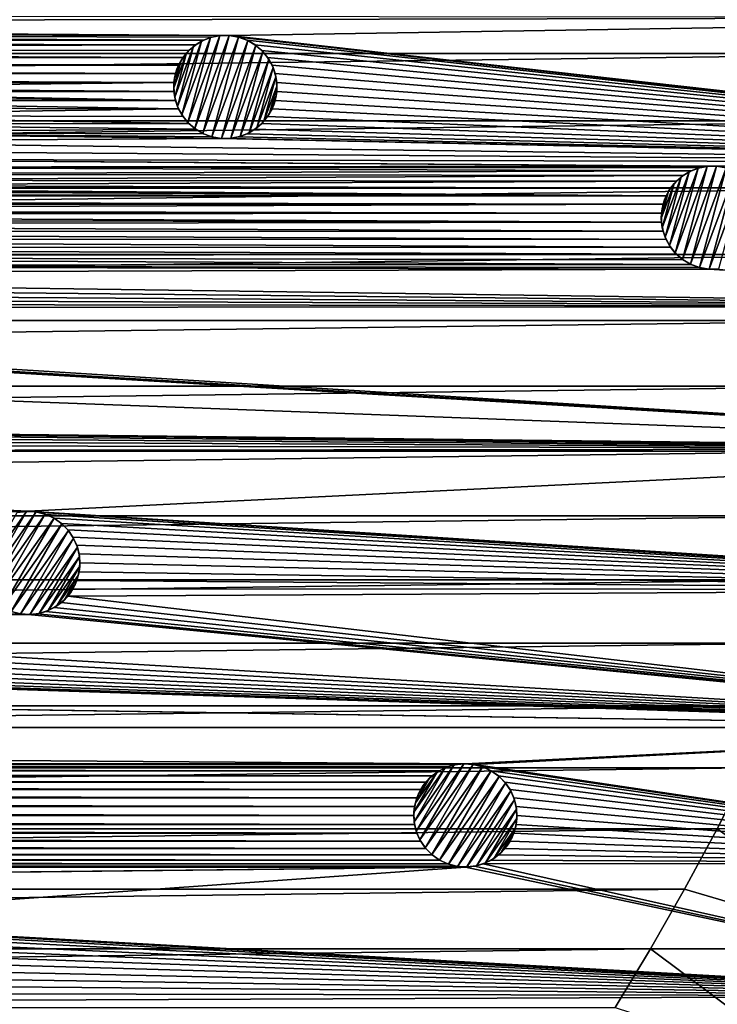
# Model space of a CAD drawing. Header units: metres. Extents: x -150 to 150, y -150 to 150.
# Tile 27 of 64: x 82 to 116, y -69 to -21. Entities that reach past the tile are written whole.
import ezdxf

# ---------------------------------------------------------------- set-up
doc = ezdxf.new("R2010")
doc.units = ezdxf.units.M
doc.layers.add('solid_P32600', color=7, linetype='CONTINUOUS')

msp = doc.modelspace()

# ---------------------------------------------------------------- linework, layer by layer
at = {"layer": 'solid_P32600'}
for points in [[(-129.488983, -19.837872, 5), (-128.944931, -23.112572, 5), (129.488983, -19.837872, 5)], [(-128.944931, -23.112572, 5), (128.944931, -23.112572, 5), (129.488983, -19.837872, 5)], [(2.349231, -21.644949), (2.164318, -21.250431), (148.4729, -21.34824)], [(2.349231, -21.644949), (148.4729, -21.34824), (92.505508, -22.23996)], [(92.505508, -22.23996), (148.4729, -21.34824), (147.289536, -28.386127)], [(92.076324, -22.239674), (2.460035, -22.059584), (2.349231, -21.644949)], [(2.349231, -21.644949), (92.505508, -22.23996), (92.076324, -22.239674)], [(2.460035, -22.059584), (91.647385, -22.316177), (91.237663, -22.46439)], [(2.460035, -22.059584), (91.237663, -22.46439), (2.5, -22.5)], [(2.460035, -22.059584), (92.076324, -22.239674), (91.647385, -22.316177)], [(90.188309, -26.077, -2.5), (91.14386, -22.510809, -2.5), (91.574524, -22.337337, -2.5)], [(90.474533, -26.442562, -2.5), (90.188309, -26.077, -2.5), (91.574524, -22.337337, -2.5)], [(90.474533, -26.442562, -2.5), (91.574524, -22.337337, -2.5), (92.023781, -22.244854, -2.5)], [(90.81736, -26.74728, -2.5), (90.474533, -26.442562, -2.5), (92.023781, -22.244854, -2.5)], [(90.81736, -26.74728, -2.5), (92.023781, -22.244854, -2.5), (92.47702, -22.238317, -2.5)], [(91.206604, -26.979561, -2.5), (90.81736, -26.74728, -2.5), (92.47702, -22.238317, -2.5)], [(91.14386, -22.510809, -2.5), (91.237663, -22.46439), (91.574524, -22.337337, -2.5)], [(91.206604, -26.979561, -2.5), (92.47702, -22.238317, -2.5), (92.941261, -22.315346, -2.5)], [(91.647163, -27.144974, -2.5), (91.206604, -26.979561, -2.5), (92.941261, -22.315346, -2.5)], [(91.574524, -22.337337, -2.5), (91.237663, -22.46439), (91.647385, -22.316177)], [(91.574524, -22.337337, -2.5), (91.647385, -22.316177), (92.023781, -22.244854, -2.5)], [(93.381821, -22.480759, -2.5), (91.647163, -27.144974, -2.5), (92.941261, -22.315346, -2.5)], [(92.023781, -22.244854, -2.5), (91.647385, -22.316177), (92.076324, -22.239674)], [(92.023781, -22.244854, -2.5), (92.076324, -22.239674), (92.47702, -22.238317, -2.5)], [(92.47702, -22.238317, -2.5), (92.076324, -22.239674), (92.505508, -22.23996)], [(92.47702, -22.238317, -2.5), (92.505508, -22.23996), (92.941261, -22.315346)], [(92.47702, -22.238317, -2.5), (92.941261, -22.315346), (92.941261, -22.315346, -2.5)], [(92.505508, -22.23996), (147.289536, -28.386127), (92.941261, -22.315346)], [(93.356323, -22.467937), (92.941261, -22.315346), (147.289536, -28.386127)], [(92.941261, -22.315346, -2.5), (92.941261, -22.315346), (93.356323, -22.467937)], [(93.381821, -22.480759, -2.5), (92.941261, -22.315346, -2.5), (93.356323, -22.467937)], [(2.460035, -22.940416), (2.5, -22.5), (90.860764, -22.682985)], [(2.460035, -22.940416), (90.860764, -22.682985), (90.526443, -22.962393)], [(2.5, -22.5), (91.237663, -22.46439), (90.860764, -22.682985)], [(89.844124, -25.224892, -2.5), (90.419739, -23.076666, -2.5), (90.75914, -22.758402, -2.5)], [(89.978928, -25.670216, -2.5), (89.844124, -25.224892, -2.5), (90.75914, -22.758402, -2.5)], [(89.978928, -25.670216, -2.5), (90.75914, -22.758402, -2.5), (91.14386, -22.510809, -2.5)], [(90.188309, -26.077, -2.5), (89.978928, -25.670216, -2.5), (91.14386, -22.510809, -2.5)], [(90.419739, -23.076666, -2.5), (90.526443, -22.962393), (90.75914, -22.758402, -2.5)], [(90.75914, -22.758402, -2.5), (90.526443, -22.962393), (90.860764, -22.682985)], [(90.75914, -22.758402, -2.5), (90.860764, -22.682985), (91.14386, -22.510809, -2.5)], [(91.14386, -22.510809, -2.5), (90.860764, -22.682985), (91.237663, -22.46439)], [(93.381821, -22.480759, -2.5), (92.111404, -27.222002, -2.5), (91.647163, -27.144974, -2.5)], [(93.381821, -22.480759, -2.5), (93.771065, -22.713039, -2.5), (92.111404, -27.222002, -2.5)], [(93.771065, -22.713039, -2.5), (92.564644, -27.215466, -2.5), (92.111404, -27.222002, -2.5)], [(93.771065, -22.713039, -2.5), (94.113892, -23.017757, -2.5), (92.564644, -27.215466, -2.5)], [(93.728157, -22.68228), (93.356323, -22.467937), (147.289536, -28.386127)], [(93.381821, -22.480759, -2.5), (93.356323, -22.467937), (93.728157, -22.68228)], [(93.381821, -22.480759, -2.5), (93.728157, -22.68228), (93.771065, -22.713039, -2.5)], [(94.061371, -22.963001), (93.728157, -22.68228), (147.289536, -28.386127)], [(93.771065, -22.713039, -2.5), (93.728157, -22.68228), (94.061371, -22.963001)], [(93.771065, -22.713039, -2.5), (94.061371, -22.963001), (94.113892, -23.017757, -2.5)], [(-128.944931, -23.112572, 5), (-128.318695, -26.368557, 5), (128.944931, -23.112572, 5)], [(-128.318695, -26.368557, 5), (128.318695, -26.368557, 5), (128.944931, -23.112572, 5)], [(2.164318, -23.749569), (2.349231, -23.355051), (90.028442, -23.673615)], [(2.349231, -23.355051), (2.460035, -22.940416), (90.24704, -23.296713)], [(2.349231, -23.355051), (90.24704, -23.296713), (90.028442, -23.673615)], [(2.460035, -22.940416), (90.526443, -22.962393), (90.24704, -23.296713)], [(89.795486, -24.770824, -2.5), (90.150589, -23.445581, -2.5), (90.419739, -23.076666, -2.5)], [(89.844124, -25.224892, -2.5), (89.795486, -24.770824, -2.5), (90.419739, -23.076666, -2.5)], [(90.150589, -23.445581, -2.5), (90.028442, -23.673615), (90.24704, -23.296713)], [(90.150589, -23.445581, -2.5), (90.24704, -23.296713), (90.419739, -23.076666, -2.5)], [(90.419739, -23.076666, -2.5), (90.24704, -23.296713), (90.526443, -22.962393)], [(94.113892, -23.017757, -2.5), (93.013901, -27.122982, -2.5), (92.564644, -27.215466, -2.5)], [(94.113892, -23.017757, -2.5), (94.400124, -23.38332, -2.5), (93.013901, -27.122982, -2.5)], [(94.342094, -23.296219), (94.061371, -22.963001), (147.289536, -28.386127)], [(94.113892, -23.017757, -2.5), (94.061371, -22.963001), (94.342094, -23.296219)], [(94.113892, -23.017757, -2.5), (94.342094, -23.296219), (94.400124, -23.38332, -2.5)], [(94.559204, -23.673979), (94.342094, -23.296219), (147.289536, -28.386127)], [(94.400124, -23.38332, -2.5), (94.342094, -23.296219), (94.559204, -23.673979)], [(1.915111, -24.10697), (2.164318, -23.749569), (89.880226, -24.083336)], [(2.164318, -23.749569), (90.028442, -23.673615), (89.880226, -24.083336)], [(89.795486, -24.770824, -2.5), (89.831108, -24.306414, -2.5), (90.150589, -23.445581, -2.5)], [(89.831108, -24.306414, -2.5), (89.949226, -23.865582, -2.5), (90.150589, -23.445581, -2.5)], [(89.949226, -23.865582, -2.5), (89.880226, -24.083336), (90.028442, -23.673615)], [(89.949226, -23.865582, -2.5), (90.028442, -23.673615), (90.150589, -23.445581, -2.5)], [(94.400124, -23.38332, -2.5), (93.444565, -26.949511, -2.5), (93.013901, -27.122982, -2.5)], [(94.400124, -23.38332, -2.5), (94.609505, -23.790104, -2.5), (93.444565, -26.949511, -2.5)], [(94.609505, -23.790104, -2.5), (93.829285, -26.701918, -2.5), (93.444565, -26.949511, -2.5)], [(94.609505, -23.790104, -2.5), (94.744301, -24.235428, -2.5), (93.829285, -26.701918, -2.5)], [(94.400124, -23.38332, -2.5), (94.559204, -23.673979), (94.609505, -23.790104, -2.5)], [(94.70903, -24.083113), (94.559204, -23.673979), (147.289536, -28.386127)], [(94.609505, -23.790104, -2.5), (94.559204, -23.673979), (94.70903, -24.083113)], [(94.609505, -23.790104, -2.5), (94.70903, -24.083113), (94.744301, -24.235428, -2.5)], [(1.606416, -24.414452), (1.915111, -24.10697), (89.803726, -24.51227)], [(1.915111, -24.10697), (89.880226, -24.083336), (89.803726, -24.51227)], [(89.795486, -24.770824, -2.5), (89.803726, -24.51227), (89.831108, -24.306414, -2.5)], [(89.831108, -24.306414, -2.5), (89.803726, -24.51227), (89.880226, -24.083336)], [(89.831108, -24.306414, -2.5), (89.880226, -24.083336), (89.949226, -23.865582, -2.5)], [(94.744301, -24.235428, -2.5), (94.168686, -26.383654, -2.5), (93.829285, -26.701918, -2.5)], [(94.744301, -24.235428, -2.5), (94.792938, -24.689495, -2.5), (94.168686, -26.383654, -2.5)], [(94.783844, -24.512346), (94.70903, -24.083113), (147.289536, -28.386127)], [(94.744301, -24.235428, -2.5), (94.70903, -24.083113), (94.783844, -24.512346)], [(94.744301, -24.235428, -2.5), (94.783844, -24.512346), (94.792938, -24.689495, -2.5)], [(1.25, -24.665064), (1.606416, -24.414452), (89.803726, -24.51227)], [(1.25, -24.665064), (89.803726, -24.51227), (65.935463, -24.768574)], [(65.935463, -24.768574), (89.803726, -24.51227), (89.804581, -24.947973)], [(66.360939, -24.824879), (65.935463, -24.768574), (89.804581, -24.947973)], [(89.795486, -24.770824, -2.5), (89.804581, -24.947973), (89.803726, -24.51227)], [(89.844124, -25.224892, -2.5), (89.804581, -24.947973), (89.795486, -24.770824, -2.5)], [(94.792938, -24.689495, -2.5), (94.437836, -26.014738, -2.5), (94.168686, -26.383654, -2.5)], [(94.792938, -24.689495, -2.5), (94.757317, -25.153906, -2.5), (94.437836, -26.014738, -2.5)], [(94.792938, -24.689495, -2.5), (94.784698, -24.94805), (94.757317, -25.153906, -2.5)], [(94.784698, -24.94805), (94.783844, -24.512346), (147.289536, -28.386127)], [(94.792938, -24.689495, -2.5), (94.783844, -24.512346), (94.784698, -24.94805)], [(66.360939, -24.824879), (89.804581, -24.947973), (66.783127, -24.956495)], [(66.783127, -24.956495), (89.804581, -24.947973), (89.879395, -25.377207)], [(67.174721, -25.161959), (66.783127, -24.956495), (89.879395, -25.377207)], [(67.515388, -25.423), (67.174721, -25.161959), (89.879395, -25.377207)], [(89.844124, -25.224892, -2.5), (89.879395, -25.377207), (89.804581, -24.947973)], [(89.978928, -25.670216, -2.5), (89.879395, -25.377207), (89.844124, -25.224892, -2.5)], [(94.757317, -25.153906, -2.5), (94.639198, -25.594738, -2.5), (94.437836, -26.014738, -2.5)], [(94.757317, -25.153906, -2.5), (94.708199, -25.376984), (94.639198, -25.594738, -2.5)], [(94.708199, -25.376984), (94.784698, -24.94805), (147.289536, -28.386127)], [(94.757317, -25.153906, -2.5), (94.784698, -24.94805), (94.708199, -25.376984)], [(67.515388, -25.423), (89.879395, -25.377207), (90.029221, -25.786341)], [(67.80912, -25.744816), (67.515388, -25.423), (90.029221, -25.786341)], [(89.978928, -25.670216, -2.5), (90.029221, -25.786341), (89.879395, -25.377207)], [(90.188309, -26.077, -2.5), (90.029221, -25.786341), (89.978928, -25.670216, -2.5)], [(94.639198, -25.594738, -2.5), (94.559982, -25.786705), (94.437836, -26.014738, -2.5)], [(94.559982, -25.786705), (94.708199, -25.376984), (147.289536, -28.386127)], [(94.639198, -25.594738, -2.5), (94.708199, -25.376984), (94.559982, -25.786705)], [(68.043945, -26.111822), (67.80912, -25.744816), (90.029221, -25.786341)], [(68.043945, -26.111822), (90.029221, -25.786341), (90.24633, -26.164101)], [(68.043945, -26.111822), (90.24633, -26.164101), (90.527054, -26.497318)], [(68.209885, -26.514688), (68.043945, -26.111822), (90.527054, -26.497318)], [(90.188309, -26.077, -2.5), (90.24633, -26.164101), (90.029221, -25.786341)], [(90.474533, -26.442562, -2.5), (90.24633, -26.164101), (90.188309, -26.077, -2.5)], [(90.474533, -26.442562, -2.5), (90.527054, -26.497318), (90.24633, -26.164101)], [(94.061981, -26.497927), (94.341385, -26.163607), (147.289536, -28.386127)], [(94.168686, -26.383654, -2.5), (94.341385, -26.163607), (94.061981, -26.497927)], [(94.437836, -26.014738, -2.5), (94.341385, -26.163607), (94.168686, -26.383654, -2.5)], [(94.341385, -26.163607), (94.559982, -25.786705), (147.289536, -28.386127)], [(94.437836, -26.014738, -2.5), (94.559982, -25.786705), (94.341385, -26.163607)], [(-128.318695, -26.368557, 5), (-127.609207, -29.611324, 5), (128.318695, -26.368557, 5)], [(-127.609207, -29.611324, 5), (127.609207, -29.611324, 5), (128.318695, -26.368557, 5)], [(68.209885, -26.514688), (90.527054, -26.497318), (90.860275, -26.77804)], [(68.305031, -26.939878), (68.209885, -26.514688), (90.860275, -26.77804)], [(90.81736, -26.74728, -2.5), (90.527054, -26.497318), (90.474533, -26.442562, -2.5)], [(90.81736, -26.74728, -2.5), (90.860275, -26.77804), (90.527054, -26.497318)], [(93.727661, -26.777334), (94.061981, -26.497927), (147.289536, -28.386127)], [(93.829285, -26.701918, -2.5), (94.061981, -26.497927), (93.727661, -26.777334)], [(94.168686, -26.383654, -2.5), (94.061981, -26.497927), (93.829285, -26.701918, -2.5)], [(68.305031, -26.939878), (90.860275, -26.77804), (91.232101, -26.992382)], [(68.305031, -26.939878), (91.647163, -27.144974), (92.082916, -27.22036)], [(68.323174, -27.375206), (68.305031, -26.939878), (92.082916, -27.22036)], [(68.305031, -26.939878), (91.232101, -26.992382), (91.647163, -27.144974)], [(91.206604, -26.979561, -2.5), (90.860275, -26.77804), (90.81736, -26.74728, -2.5)], [(91.206604, -26.979561, -2.5), (91.232101, -26.992382), (90.860275, -26.77804)], [(91.647163, -27.144974, -2.5), (91.232101, -26.992382), (91.206604, -26.979561, -2.5)], [(91.647163, -27.144974, -2.5), (91.647163, -27.144974), (91.232101, -26.992382)], [(92.111404, -27.222002, -2.5), (92.082916, -27.22036), (91.647163, -27.144974)], [(92.111404, -27.222002, -2.5), (91.647163, -27.144974), (91.647163, -27.144974, -2.5)], [(92.5121, -27.220646), (92.94104, -27.144142), (147.289536, -28.386127)], [(92.564644, -27.215466, -2.5), (92.94104, -27.144142), (92.5121, -27.220646)], [(93.013901, -27.122982, -2.5), (92.94104, -27.144142), (92.564644, -27.215466, -2.5)], [(92.94104, -27.144142), (93.350761, -26.99593), (147.289536, -28.386127)], [(93.013901, -27.122982, -2.5), (93.350761, -26.99593), (92.94104, -27.144142)], [(93.444565, -26.949511, -2.5), (93.350761, -26.99593), (93.013901, -27.122982, -2.5)], [(93.350761, -26.99593), (93.727661, -26.777334), (147.289536, -28.386127)], [(93.444565, -26.949511, -2.5), (93.727661, -26.777334), (93.350761, -26.99593)], [(93.829285, -26.701918, -2.5), (93.727661, -26.777334), (93.444565, -26.949511, -2.5)], [(68.267159, -27.807293), (68.323174, -27.375206), (147.289536, -28.386127)], [(68.323174, -27.375206), (92.082916, -27.22036), (147.289536, -28.386127)], [(92.082916, -27.22036), (92.5121, -27.220646), (147.289536, -28.386127)], [(92.111404, -27.222002, -2.5), (92.5121, -27.220646), (92.082916, -27.22036)], [(92.564644, -27.215466, -2.5), (92.5121, -27.220646), (92.111404, -27.222002, -2.5)], [(68.135323, -28.222574), (68.267159, -27.807293), (147.289536, -28.386127)], [(67.934898, -28.609444), (68.135323, -28.222574), (115.693207, -28.567799)], [(67.934898, -28.609444), (115.693207, -28.567799), (115.264275, -28.644302)], [(68.135323, -28.222574), (147.289536, -28.386127), (116.122391, -28.568087)], [(68.135323, -28.222574), (116.122391, -28.568087), (115.693207, -28.567799)], [(114.091423, -32.770687, -2.5), (115.191414, -28.665462, -2.5), (115.640663, -28.572981, -2.5)], [(114.434242, -33.075405, -2.5), (114.091423, -32.770687, -2.5), (115.640663, -28.572981, -2.5)], [(114.434242, -33.075405, -2.5), (115.640663, -28.572981, -2.5), (116.093903, -28.566442, -2.5)], [(114.823494, -33.307686, -2.5), (114.434242, -33.075405, -2.5), (116.093903, -28.566442, -2.5)], [(114.823494, -33.307686, -2.5), (116.093903, -28.566442, -2.5), (116.558144, -28.643471, -2.5)], [(115.191414, -28.665462, -2.5), (115.264275, -28.644302), (115.640663, -28.572981, -2.5)], [(115.640663, -28.572981, -2.5), (115.264275, -28.644302), (115.693207, -28.567799)], [(115.640663, -28.572981, -2.5), (115.693207, -28.567799), (116.093903, -28.566442, -2.5)], [(116.093903, -28.566442, -2.5), (115.693207, -28.567799), (116.122391, -28.568087)], [(116.093903, -28.566442, -2.5), (116.122391, -28.568087), (116.558144, -28.643471)], [(116.093903, -28.566442, -2.5), (116.558144, -28.643471), (116.558144, -28.643471, -2.5)], [(116.122391, -28.568087), (147.289536, -28.386127), (116.558144, -28.643471)], [(67.34832, -29.249578), (67.668976, -28.954588), (114.477654, -29.01111)], [(67.34832, -29.249578), (114.477654, -29.01111), (114.143333, -29.290518)], [(67.668976, -28.954588), (67.934898, -28.609444), (114.854553, -28.792517)], [(67.668976, -28.954588), (114.854553, -28.792517), (114.477654, -29.01111)], [(67.934898, -28.609444), (115.264275, -28.644302), (114.854553, -28.792517)], [(113.59581, -31.998343, -2.5), (114.37603, -29.086529, -2.5), (114.76075, -28.838934, -2.5)], [(113.805191, -32.405125, -2.5), (113.59581, -31.998343, -2.5), (114.76075, -28.838934, -2.5)], [(113.805191, -32.405125, -2.5), (114.76075, -28.838934, -2.5), (115.191414, -28.665462, -2.5)], [(114.091423, -32.770687, -2.5), (113.805191, -32.405125, -2.5), (115.191414, -28.665462, -2.5)], [(114.37603, -29.086529, -2.5), (114.143333, -29.290518), (114.477654, -29.01111)], [(114.37603, -29.086529, -2.5), (114.477654, -29.01111), (114.76075, -28.838934, -2.5)], [(114.76075, -28.838934, -2.5), (114.477654, -29.01111), (114.854553, -28.792517)], [(114.76075, -28.838934, -2.5), (114.854553, -28.792517), (115.191414, -28.665462, -2.5)], [(115.264053, -33.473099, -2.5), (114.823494, -33.307686, -2.5), (116.558144, -28.643471, -2.5)], [(115.191414, -28.665462, -2.5), (114.854553, -28.792517), (115.264275, -28.644302)], [(116.998703, -28.808884, -2.5), (115.264053, -33.473099, -2.5), (116.558144, -28.643471, -2.5)], [(116.998703, -28.808884, -2.5), (115.728294, -33.550129, -2.5), (115.264053, -33.473099, -2.5)], [(116.998703, -28.808884, -2.5), (117.387955, -29.041164, -2.5), (115.728294, -33.550129, -2.5)], [(117.387955, -29.041164, -2.5), (116.181534, -33.543591, -2.5), (115.728294, -33.550129, -2.5)], [(66.578178, -29.650486), (66.980392, -29.482958), (113.863922, -29.624838)], [(66.980392, -29.482958), (67.34832, -29.249578), (114.143333, -29.290518)], [(66.980392, -29.482958), (114.143333, -29.290518), (113.863922, -29.624838)], [(113.412376, -31.098949, -2.5), (113.767471, -29.773706, -2.5), (114.036629, -29.404791, -2.5)], [(113.461014, -31.553017, -2.5), (113.412376, -31.098949, -2.5), (114.036629, -29.404791, -2.5)], [(113.461014, -31.553017, -2.5), (114.036629, -29.404791, -2.5), (114.37603, -29.086529, -2.5)], [(113.59581, -31.998343, -2.5), (113.461014, -31.553017, -2.5), (114.37603, -29.086529, -2.5)], [(113.767471, -29.773706, -2.5), (113.863922, -29.624838), (114.036629, -29.404791, -2.5)], [(114.036629, -29.404791, -2.5), (113.863922, -29.624838), (114.143333, -29.290518)], [(114.036629, -29.404791, -2.5), (114.143333, -29.290518), (114.37603, -29.086529, -2.5)], [(-127.609207, -29.611324, 5), (-126.817566, -32.83675, 5), (127.609207, -29.611324, 5)], [(-126.817566, -32.83675, 5), (126.817566, -32.83675, 5), (127.609207, -29.611324, 5)], [(-65.717369, -29.763815), (113.645332, -30.00174), (-113.645332, -30.00174)], [(113.497116, -30.411461), (-113.497116, -30.411461), (-113.645332, -30.00174)], [(113.645332, -30.00174), (113.497116, -30.411461), (-113.645332, -30.00174)], [(65.717369, -29.763815), (113.645332, -30.00174), (-65.717369, -29.763815)], [(65.717369, -29.763815), (66.152618, -29.743954), (113.645332, -30.00174)], [(66.152618, -29.743954), (66.578178, -29.650486), (113.645332, -30.00174)], [(66.578178, -29.650486), (113.863922, -29.624838), (113.645332, -30.00174)], [(113.412376, -31.098949, -2.5), (113.44799, -30.634539, -2.5), (113.767471, -29.773706, -2.5)], [(113.44799, -30.634539, -2.5), (113.566116, -30.193708, -2.5), (113.767471, -29.773706, -2.5)], [(113.566116, -30.193708, -2.5), (113.497116, -30.411461), (113.645332, -30.00174)], [(113.566116, -30.193708, -2.5), (113.645332, -30.00174), (113.767471, -29.773706, -2.5)], [(113.767471, -29.773706, -2.5), (113.645332, -30.00174), (113.863922, -29.624838)], [(33.381199, -30.672821), (-113.497116, -30.411461), (113.497116, -30.411461)], [(33.381199, -30.672821), (113.497116, -30.411461), (113.420616, -30.840397)], [(113.44799, -30.634539, -2.5), (113.420616, -30.840397), (113.497116, -30.411461)], [(113.44799, -30.634539, -2.5), (113.497116, -30.411461), (113.566116, -30.193708, -2.5)], [(33.810131, -30.749325), (33.381199, -30.672821), (113.420616, -30.840397)], [(34.219852, -30.897539), (33.810131, -30.749325), (113.420616, -30.840397)], [(34.219852, -30.897539), (113.420616, -30.840397), (113.421471, -31.2761)], [(34.591393, -31.112379), (34.219852, -30.897539), (113.421471, -31.2761)], [(113.412376, -31.098949, -2.5), (113.420616, -30.840397), (113.44799, -30.634539, -2.5)], [(113.412376, -31.098949, -2.5), (113.421471, -31.2761), (113.420616, -30.840397)], [(34.591393, -31.112379), (113.421471, -31.2761), (34.931076, -31.39554)], [(34.931076, -31.39554), (113.421471, -31.2761), (113.496284, -31.705334)], [(35.214237, -31.735222), (34.931076, -31.39554), (113.496284, -31.705334)], [(113.461014, -31.553017, -2.5), (113.421471, -31.2761), (113.412376, -31.098949, -2.5)], [(113.461014, -31.553017, -2.5), (113.496284, -31.705334), (113.421471, -31.2761)], [(35.214237, -31.735222), (113.496284, -31.705334), (113.646111, -32.114468)], [(35.429077, -32.106762), (35.214237, -31.735222), (113.646111, -32.114468)], [(113.59581, -31.998343, -2.5), (113.496284, -31.705334), (113.461014, -31.553017, -2.5)], [(113.59581, -31.998343, -2.5), (113.646111, -32.114468), (113.496284, -31.705334)], [(35.429077, -32.106762), (113.646111, -32.114468), (113.86322, -32.492226)], [(35.57729, -32.516483), (35.429077, -32.106762), (113.86322, -32.492226)], [(113.805191, -32.405125, -2.5), (113.646111, -32.114468), (113.59581, -31.998343, -2.5)], [(113.805191, -32.405125, -2.5), (113.86322, -32.492226), (113.646111, -32.114468)], [(114.091423, -32.770687, -2.5), (113.86322, -32.492226), (113.805191, -32.405125, -2.5)], [(-126.817566, -32.83675, 5), (-125.945274, -36.038628, 5), (126.817566, -32.83675, 5)], [(-125.945274, -36.038628, 5), (125.945274, -36.038628, 5), (126.817566, -32.83675, 5)], [(35.57729, -32.516483), (113.86322, -32.492226), (114.143944, -32.825443)], [(35.653793, -32.945419), (35.57729, -32.516483), (114.143944, -32.825443)], [(35.653793, -32.945419), (114.143944, -32.825443), (114.477158, -33.106167)], [(114.091423, -32.770687, -2.5), (114.143944, -32.825443), (113.86322, -32.492226)], [(114.434242, -33.075405, -2.5), (114.143944, -32.825443), (114.091423, -32.770687, -2.5)], [(114.434242, -33.075405, -2.5), (114.477158, -33.106167), (114.143944, -32.825443)], [(35.652935, -33.381123), (35.653793, -32.945419), (114.848984, -33.320507)], [(35.652935, -33.381123), (114.848984, -33.320507), (115.264053, -33.473099)], [(35.653793, -32.945419), (114.477158, -33.106167), (114.848984, -33.320507)], [(114.823494, -33.307686, -2.5), (114.477158, -33.106167), (114.434242, -33.075405, -2.5)], [(114.823494, -33.307686, -2.5), (114.848984, -33.320507), (114.477158, -33.106167)], [(115.264053, -33.473099, -2.5), (114.848984, -33.320507), (114.823494, -33.307686, -2.5)], [(115.264053, -33.473099, -2.5), (115.264053, -33.473099), (114.848984, -33.320507)], [(35.428299, -34.21949), (35.578121, -33.810356), (145.771255, -35.365265)], [(35.578121, -33.810356), (35.652935, -33.381123), (115.699806, -33.548485)], [(35.578121, -33.810356), (115.699806, -33.548485), (145.771255, -35.365265)], [(35.652935, -33.381123), (115.264053, -33.473099), (115.699806, -33.548485)], [(115.728294, -33.550129, -2.5), (115.699806, -33.548485), (115.264053, -33.473099)], [(115.728294, -33.550129, -2.5), (115.264053, -33.473099), (115.264053, -33.473099, -2.5)], [(115.699806, -33.548485), (116.12899, -33.548771), (145.771255, -35.365265)], [(115.728294, -33.550129, -2.5), (116.12899, -33.548771), (115.699806, -33.548485)], [(116.181534, -33.543591, -2.5), (116.12899, -33.548771), (115.728294, -33.550129, -2.5)], [(35.211189, -34.597248), (35.428299, -34.21949), (145.771255, -35.365265)], [(34.930466, -34.930466), (35.211189, -34.597248), (145.771255, -35.365265)], [(34.21949, -35.428299), (34.597248, -35.211189), (145.771255, -35.365265)], [(34.597248, -35.211189), (34.930466, -34.930466), (145.771255, -35.365265)], [(32.945419, -35.653793), (143.92424, -42.258408), (-32.945419, -35.653793)], [(17.838842, -40.833191), (-32.945419, -35.653793), (143.92424, -42.258408)], [(32.945419, -35.653793), (33.381123, -35.652935), (143.92424, -42.258408)], [(33.381123, -35.652935), (33.810356, -35.578121), (143.92424, -42.258408)], [(33.810356, -35.578121), (34.21949, -35.428299), (143.92424, -42.258408)], [(34.21949, -35.428299), (145.771255, -35.365265), (143.92424, -42.258408)], [(-125.945274, -36.038628, 5), (-124.992691, -39.214821, 5), (125.945274, -36.038628, 5)], [(-124.992691, -39.214821, 5), (124.992691, -39.214821, 5), (125.945274, -36.038628, 5)], [(-124.992691, -39.214821, 5), (-123.958557, -42.369938, 5), (124.992691, -39.214821, 5)], [(-123.958557, -42.369938, 5), (123.958557, -42.369938, 5), (124.992691, -39.214821, 5)], [(18.274168, -40.851337), (17.838842, -40.833191), (143.92424, -42.258408)], [(18.699358, -40.94648), (18.274168, -40.851337), (143.92424, -42.258408)], [(19.102224, -41.112423), (18.699358, -40.94648), (143.92424, -42.258408)], [(19.469233, -41.347248), (19.102224, -41.112423), (143.92424, -42.258408)], [(19.791046, -41.640976), (19.469233, -41.347248), (143.92424, -42.258408)], [(20.052088, -41.981644), (19.791046, -41.640976), (143.92424, -42.258408)], [(-123.958557, -42.369938, 5), (-122.844788, -45.49852, 5), (123.958557, -42.369938, 5)], [(-122.844788, -45.49852, 5), (122.844788, -45.49852, 5), (123.958557, -42.369938, 5)], [(20.052088, -41.981644), (143.92424, -42.258408), (20.257551, -42.373241)], [(20.257551, -42.373241), (143.92424, -42.258408), (82.748726, -45.27586)], [(20.38917, -42.795429), (20.257551, -42.373241), (82.748726, -45.27586)], [(82.748726, -45.27586), (143.92424, -42.258408), (141.749542, -49.061657)], [(20.445473, -43.220901), (20.38917, -42.795429), (82.748726, -45.27586)], [(20.425611, -43.656155), (20.445473, -43.220901), (82.748726, -45.27586)], [(20.332146, -44.081715), (20.425611, -43.656155), (82.748726, -45.27586)], [(20.164616, -44.483925), (20.332146, -44.081715), (82.748726, -45.27586)], [(19.931236, -44.851852), (20.164616, -44.483925), (82.748726, -45.27586)], [(19.636248, -45.172508), (19.931236, -44.851852), (82.748726, -45.27586)], [(19.636248, -45.172508), (82.748726, -45.27586), (82.314606, -45.312981)], [(80.36599, -48.530899, -2.5), (82.211983, -45.333538, -2.5), (82.672874, -45.277443, -2.5)], [(80.547852, -48.958088, -2.5), (80.36599, -48.530899, -2.5), (82.672874, -45.277443, -2.5)], [(80.547852, -48.958088, -2.5), (82.672874, -45.277443, -2.5), (83.130753, -45.304386, -2.5)], [(82.211983, -45.333538, -2.5), (82.314606, -45.312981), (82.672874, -45.277443, -2.5)], [(82.672874, -45.277443, -2.5), (82.314606, -45.312981), (82.748726, -45.27586)], [(82.672874, -45.277443, -2.5), (82.748726, -45.27586), (83.130753, -45.304386, -2.5)], [(83.182846, -45.312981), (82.748726, -45.27586), (141.749542, -49.061657)], [(83.130753, -45.304386, -2.5), (82.748726, -45.27586), (83.182846, -45.312981)], [(-122.844788, -45.49852, 5), (-121.653488, -48.594536, 5), (122.844788, -45.49852, 5)], [(-121.653488, -48.594536, 5), (121.653488, -48.594536, 5), (122.844788, -45.49852, 5)], [(80.800125, -49.341148, -2.5), (80.547852, -48.958088, -2.5), (83.130753, -45.304386, -2.5)], [(80.800125, -49.341148, -2.5), (83.130753, -45.304386, -2.5), (83.570244, -45.415379, -2.5)], [(81.11599, -49.666264, -2.5), (80.800125, -49.341148, -2.5), (83.570244, -45.415379, -2.5)], [(81.11599, -49.666264, -2.5), (83.570244, -45.415379, -2.5), (83.998726, -45.609936, -2.5)], [(81.498726, -49.940063, -2.5), (81.11599, -49.666264, -2.5), (83.998726, -45.609936, -2.5)], [(84.381462, -45.883739, -2.5), (81.498726, -49.940063, -2.5), (83.998726, -45.609936, -2.5)], [(83.130753, -45.304386, -2.5), (83.182846, -45.312981), (83.570244, -45.415379, -2.5)], [(83.597336, -45.424339), (83.182846, -45.312981), (141.749542, -49.061657)], [(83.570244, -45.415379, -2.5), (83.182846, -45.312981), (83.597336, -45.424339)], [(83.570244, -45.415379, -2.5), (83.597336, -45.424339), (83.998726, -45.609936)], [(83.570244, -45.415379, -2.5), (83.998726, -45.609936), (83.998726, -45.609936, -2.5)], [(83.597336, -45.424339), (141.749542, -49.061657), (83.998726, -45.609936)], [(84.360153, -45.864758), (83.998726, -45.609936), (141.749542, -49.061657)], [(83.998726, -45.609936, -2.5), (83.998726, -45.609936), (84.360153, -45.864758)], [(84.381462, -45.883739, -2.5), (83.998726, -45.609936, -2.5), (84.360153, -45.864758)], [(84.381462, -45.883739, -2.5), (81.927216, -50.134621, -2.5), (81.498726, -49.940063, -2.5)], [(84.381462, -45.883739, -2.5), (84.697327, -46.208851, -2.5), (81.927216, -50.134621, -2.5)], [(84.697327, -46.208851, -2.5), (82.366699, -50.245613, -2.5), (81.927216, -50.134621, -2.5)], [(84.697327, -46.208851, -2.5), (84.9496, -46.591911, -2.5), (82.366699, -50.245613, -2.5)], [(84.663841, -46.16803), (84.360153, -45.864758), (141.749542, -49.061657)], [(84.381462, -45.883739, -2.5), (84.360153, -45.864758), (84.663841, -46.16803)], [(84.381462, -45.883739, -2.5), (84.663841, -46.16803), (84.697327, -46.208851, -2.5)], [(84.913048, -46.525429), (84.663841, -46.16803), (141.749542, -49.061657)], [(84.697327, -46.208851, -2.5), (84.663841, -46.16803), (84.913048, -46.525429)], [(84.697327, -46.208851, -2.5), (84.913048, -46.525429), (84.9496, -46.591911, -2.5)], [(84.9496, -46.591911, -2.5), (82.824585, -50.272556, -2.5), (82.366699, -50.245613, -2.5)], [(84.9496, -46.591911, -2.5), (85.131462, -47.0191, -2.5), (82.824585, -50.272556, -2.5)], [(85.097961, -46.919949), (84.913048, -46.525429), (141.749542, -49.061657)], [(84.9496, -46.591911, -2.5), (84.913048, -46.525429), (85.097961, -46.919949)], [(84.9496, -46.591911, -2.5), (85.097961, -46.919949), (85.131462, -47.0191, -2.5)], [(85.131462, -47.0191, -2.5), (83.285469, -50.216461, -2.5), (82.824585, -50.272556, -2.5)], [(85.131462, -47.0191, -2.5), (85.228432, -47.466217, -2.5), (83.285469, -50.216461, -2.5)], [(85.2099, -47.34103), (85.097961, -46.919949), (141.749542, -49.061657)], [(85.131462, -47.0191, -2.5), (85.097961, -46.919949), (85.2099, -47.34103)], [(85.131462, -47.0191, -2.5), (85.2099, -47.34103), (85.228432, -47.466217, -2.5)], [(85.228432, -47.466217, -2.5), (83.721161, -50.076878, -2.5), (83.285469, -50.216461, -2.5)], [(85.228432, -47.466217, -2.5), (85.243378, -47.931255, -2.5), (83.721161, -50.076878, -2.5)], [(85.248726, -47.775002), (85.2099, -47.34103), (141.749542, -49.061657)], [(85.228432, -47.466217, -2.5), (85.2099, -47.34103), (85.248726, -47.775002)], [(85.228432, -47.466217, -2.5), (85.248726, -47.775002), (85.243378, -47.931255, -2.5)], [(85.243378, -47.931255, -2.5), (84.131371, -49.8573, -2.5), (83.721161, -50.076878, -2.5)], [(85.243378, -47.931255, -2.5), (85.172836, -48.382439, -2.5), (84.131371, -49.8573, -2.5)], [(85.243378, -47.931255, -2.5), (85.2099, -48.208969), (85.172836, -48.382439, -2.5)], [(85.2099, -48.208969), (85.248726, -47.775002), (141.749542, -49.061657)], [(85.243378, -47.931255, -2.5), (85.248726, -47.775002), (85.2099, -48.208969)], [(-121.653488, -48.594536, 5), (-120.384026, -51.658955, 5), (121.653488, -48.594536, 5)], [(-120.384026, -51.658955, 5), (120.384026, -51.658955, 5), (121.653488, -48.594536, 5)], [(85.172836, -48.382439, -2.5), (84.486839, -49.570618, -2.5), (84.131371, -49.8573, -2.5)], [(85.172836, -48.382439, -2.5), (85.018234, -48.821808, -2.5), (84.486839, -49.570618, -2.5)], [(85.172836, -48.382439, -2.5), (85.097961, -48.630051), (85.018234, -48.821808, -2.5)], [(85.097961, -48.630051), (85.2099, -48.208969), (141.749542, -49.061657)], [(85.172836, -48.382439, -2.5), (85.2099, -48.208969), (85.097961, -48.630051)], [(85.018234, -48.821808, -2.5), (84.790039, -49.217045, -2.5), (84.486839, -49.570618, -2.5)], [(84.663841, -49.381969), (84.913048, -49.02457), (141.749542, -49.061657)], [(84.790039, -49.217045, -2.5), (84.913048, -49.02457), (84.663841, -49.381969)], [(84.663841, -49.381969), (141.749542, -49.061657), (139.255417, -55.748329)], [(85.018234, -48.821808, -2.5), (84.913048, -49.02457), (84.790039, -49.217045, -2.5)], [(84.913048, -49.02457), (85.097961, -48.630051), (141.749542, -49.061657)], [(85.018234, -48.821808, -2.5), (85.097961, -48.630051), (84.913048, -49.02457)], [(84.486839, -49.570618, -2.5), (84.355141, -49.689453), (84.131371, -49.8573, -2.5)], [(84.355141, -49.689453), (84.663841, -49.381969), (139.255417, -55.748329)], [(84.486839, -49.570618, -2.5), (84.663841, -49.381969), (84.355141, -49.689453)], [(84.790039, -49.217045, -2.5), (84.663841, -49.381969), (84.486839, -49.570618, -2.5)], [(83.603485, -50.123421), (83.998726, -49.940063), (139.255417, -55.748329)], [(83.721161, -50.076878, -2.5), (83.998726, -49.940063), (83.603485, -50.123421)], [(84.131371, -49.8573, -2.5), (83.998726, -49.940063), (83.721161, -50.076878, -2.5)], [(83.998726, -49.940063), (84.355141, -49.689453), (139.255417, -55.748329)], [(84.131371, -49.8573, -2.5), (84.355141, -49.689453), (83.998726, -49.940063)], [(52.870987, -50.599171), (52.871845, -50.163467), (82.748726, -50.274139)], [(52.870987, -50.599171), (82.748726, -50.274139), (139.255417, -55.748329)], [(52.871845, -50.163467), (82.314606, -50.237019), (82.748726, -50.274139)], [(82.366699, -50.245613, -2.5), (82.314606, -50.237019), (81.927216, -50.134621, -2.5)], [(82.366699, -50.245613, -2.5), (82.748726, -50.274139), (82.314606, -50.237019)], [(82.824585, -50.272556, -2.5), (82.748726, -50.274139), (82.366699, -50.245613, -2.5)], [(82.748726, -50.274139), (83.182846, -50.237019), (139.255417, -55.748329)], [(82.824585, -50.272556, -2.5), (83.182846, -50.237019), (82.748726, -50.274139)], [(83.285469, -50.216461, -2.5), (83.182846, -50.237019), (82.824585, -50.272556, -2.5)], [(83.182846, -50.237019), (83.603485, -50.123421), (139.255417, -55.748329)], [(83.285469, -50.216461, -2.5), (83.603485, -50.123421), (83.182846, -50.237019)], [(83.721161, -50.076878, -2.5), (83.603485, -50.123421), (83.285469, -50.216461, -2.5)], [(52.796173, -51.028404), (52.870987, -50.599171), (139.255417, -55.748329)], [(52.429237, -51.8153), (52.646347, -51.437538), (139.255417, -55.748329)], [(52.646347, -51.437538), (52.796173, -51.028404), (139.255417, -55.748329)], [(-120.384026, -51.658955, 5), (-119.035812, -54.693779, 5), (120.384026, -51.658955, 5)], [(-119.035812, -54.693779, 5), (119.035812, -54.693779, 5), (120.384026, -51.658955, 5)], [(52.148518, -52.148518), (52.429237, -51.8153), (139.255417, -55.748329)], [(51.437538, -52.646347), (51.8153, -52.429237), (139.255417, -55.748329)], [(51.8153, -52.429237), (52.148518, -52.148518), (139.255417, -55.748329)], [(-50.599171, -52.870987), (139.255417, -55.748329), (-139.255417, -55.748329)], [(-50.599171, -52.870987), (-50.163467, -52.871845), (139.255417, -55.748329)], [(50.163467, -52.871845), (139.255417, -55.748329), (-50.163467, -52.871845)], [(50.163467, -52.871845), (50.599171, -52.870987), (139.255417, -55.748329)], [(50.599171, -52.870987), (51.028404, -52.796173), (139.255417, -55.748329)], [(51.028404, -52.796173), (51.437538, -52.646347), (139.255417, -55.748329)], [(-119.035812, -54.693779, 5), (-117.611496, -57.693214, 5), (119.035812, -54.693779, 5)], [(-117.611496, -57.693214, 5), (117.611496, -57.693214, 5), (119.035812, -54.693779, 5)], [(103.92305, -57.500862), (-139.255417, -55.748329), (139.255417, -55.748329)], [(103.92305, -57.500862), (-103.92305, -57.500862), (-139.255417, -55.748329)], [(104.35717, -57.537979), (103.92305, -57.500862), (139.255417, -55.748329)], [(104.35717, -57.537979), (139.255417, -55.748329), (136.444305, -62.313263)], [(103.48893, -57.537979), (-103.48893, -57.537979), (-103.92305, -57.500862)], [(103.92305, -57.500862), (103.48893, -57.537979), (-103.92305, -57.500862)], [(103.068291, -57.651577), (-103.068291, -57.651577), (-103.48893, -57.537979)], [(103.48893, -57.537979), (103.068291, -57.651577), (-103.48893, -57.537979)], [(102.67305, -57.834938), (-102.67305, -57.834938), (-103.068291, -57.651577)], [(103.068291, -57.651577), (102.67305, -57.834938), (-103.068291, -57.651577)], [(101.443344, -60.308784, -2.5), (102.950615, -57.698124, -2.5), (103.386307, -57.55854, -2.5)], [(101.540314, -60.755898, -2.5), (101.443344, -60.308784, -2.5), (103.386307, -57.55854, -2.5)], [(101.540314, -60.755898, -2.5), (103.386307, -57.55854, -2.5), (103.847191, -57.502441, -2.5)], [(101.722176, -61.183086, -2.5), (101.540314, -60.755898, -2.5), (103.847191, -57.502441, -2.5)], [(101.722176, -61.183086, -2.5), (103.847191, -57.502441, -2.5), (104.305077, -57.529385, -2.5)], [(101.974449, -61.566151, -2.5), (101.722176, -61.183086, -2.5), (104.305077, -57.529385, -2.5)], [(101.974449, -61.566151, -2.5), (104.305077, -57.529385, -2.5), (104.74456, -57.640381, -2.5)], [(102.290314, -61.891262, -2.5), (101.974449, -61.566151, -2.5), (104.74456, -57.640381, -2.5)], [(102.290314, -61.891262, -2.5), (104.74456, -57.640381, -2.5), (105.17305, -57.834938, -2.5)], [(102.950615, -57.698124, -2.5), (102.67305, -57.834938), (103.068291, -57.651577)], [(102.950615, -57.698124, -2.5), (103.068291, -57.651577), (103.386307, -57.55854, -2.5)], [(103.386307, -57.55854, -2.5), (103.068291, -57.651577), (103.48893, -57.537979)], [(103.386307, -57.55854, -2.5), (103.48893, -57.537979), (103.847191, -57.502441, -2.5)], [(103.847191, -57.502441, -2.5), (103.48893, -57.537979), (103.92305, -57.500862)], [(103.847191, -57.502441, -2.5), (103.92305, -57.500862), (104.305077, -57.529385, -2.5)], [(104.305077, -57.529385, -2.5), (103.92305, -57.500862), (104.35717, -57.537979)], [(104.305077, -57.529385, -2.5), (104.35717, -57.537979), (104.74456, -57.640381, -2.5)], [(104.771652, -57.649338), (104.35717, -57.537979), (136.444305, -62.313263)], [(104.74456, -57.640381, -2.5), (104.35717, -57.537979), (104.771652, -57.649338)], [(104.74456, -57.640381, -2.5), (104.771652, -57.649338), (105.17305, -57.834938)], [(104.74456, -57.640381, -2.5), (105.17305, -57.834938), (105.17305, -57.834938, -2.5)], [(104.771652, -57.649338), (136.444305, -62.313263), (105.17305, -57.834938)], [(-117.611496, -57.693214, 5), (-116.113564, -60.651768, 5), (117.611496, -57.693214, 5)], [(-116.113564, -60.651768, 5), (116.113564, -60.651768, 5), (117.611496, -57.693214, 5)], [(102.316635, -58.085548), (-102.316635, -58.085548), (-102.67305, -57.834938)], [(102.67305, -57.834938), (102.316635, -58.085548), (-102.67305, -57.834938)], [(102.007935, -58.393032), (-102.007935, -58.393032), (-102.316635, -58.085548)], [(102.316635, -58.085548), (102.007935, -58.393032), (-102.316635, -58.085548)], [(101.428398, -59.843746, -2.5), (102.540405, -57.917698, -2.5), (102.950615, -57.698124, -2.5)], [(101.443344, -60.308784, -2.5), (101.428398, -59.843746, -2.5), (102.950615, -57.698124, -2.5)], [(101.428398, -59.843746, -2.5), (101.49894, -59.392563, -2.5), (102.540405, -57.917698, -2.5)], [(101.49894, -59.392563, -2.5), (102.184937, -58.204384, -2.5), (102.540405, -57.917698, -2.5)], [(102.184937, -58.204384, -2.5), (102.007935, -58.393032), (102.316635, -58.085548)], [(102.184937, -58.204384, -2.5), (102.316635, -58.085548), (102.540405, -57.917698, -2.5)], [(102.67305, -62.165062, -2.5), (102.290314, -61.891262, -2.5), (105.17305, -57.834938, -2.5)], [(102.540405, -57.917698, -2.5), (102.316635, -58.085548), (102.67305, -57.834938)], [(102.540405, -57.917698, -2.5), (102.67305, -57.834938), (102.950615, -57.698124, -2.5)], [(105.555786, -58.108738, -2.5), (102.67305, -62.165062, -2.5), (105.17305, -57.834938, -2.5)], [(105.555786, -58.108738, -2.5), (103.101532, -62.359619, -2.5), (102.67305, -62.165062, -2.5)], [(105.555786, -58.108738, -2.5), (105.871651, -58.433849, -2.5), (103.101532, -62.359619, -2.5)], [(105.534477, -58.089756), (105.17305, -57.834938), (136.444305, -62.313263)], [(105.17305, -57.834938, -2.5), (105.17305, -57.834938), (105.534477, -58.089756)], [(105.555786, -58.108738, -2.5), (105.17305, -57.834938, -2.5), (105.534477, -58.089756)], [(105.838158, -58.393032), (105.534477, -58.089756), (136.444305, -62.313263)], [(105.555786, -58.108738, -2.5), (105.534477, -58.089756), (105.838158, -58.393032)], [(105.555786, -58.108738, -2.5), (105.838158, -58.393032), (105.871651, -58.433849, -2.5)], [(127.462036, -60.286194, 2), (117.611496, -57.693214, 5), (116.113564, -60.651768, 5)], [(101.758728, -58.750431), (-101.758728, -58.750431), (-102.007935, -58.393032)], [(102.007935, -58.393032), (101.758728, -58.750431), (-102.007935, -58.393032)], [(101.49894, -59.392563, -2.5), (101.653542, -58.953194, -2.5), (102.184937, -58.204384, -2.5)], [(101.653542, -58.953194, -2.5), (101.881737, -58.557957, -2.5), (102.184937, -58.204384, -2.5)], [(101.653542, -58.953194, -2.5), (101.758728, -58.750431), (101.881737, -58.557957, -2.5)], [(101.881737, -58.557957, -2.5), (101.758728, -58.750431), (102.007935, -58.393032)], [(101.881737, -58.557957, -2.5), (102.007935, -58.393032), (102.184937, -58.204384, -2.5)], [(105.871651, -58.433849, -2.5), (103.541023, -62.470615, -2.5), (103.101532, -62.359619, -2.5)], [(105.871651, -58.433849, -2.5), (106.123924, -58.816914, -2.5), (103.541023, -62.470615, -2.5)], [(106.087364, -58.750431), (105.838158, -58.393032), (136.444305, -62.313263)], [(105.871651, -58.433849, -2.5), (105.838158, -58.393032), (106.087364, -58.750431)], [(105.871651, -58.433849, -2.5), (106.087364, -58.750431), (106.123924, -58.816914, -2.5)], [(101.573814, -59.144951), (-101.573814, -59.144951), (-101.758728, -58.750431)], [(101.758728, -58.750431), (101.573814, -59.144951), (-101.758728, -58.750431)], [(101.49894, -59.392563, -2.5), (101.573814, -59.144951), (101.653542, -58.953194, -2.5)], [(101.653542, -58.953194, -2.5), (101.573814, -59.144951), (101.758728, -58.750431)], [(106.123924, -58.816914, -2.5), (103.998901, -62.497559, -2.5), (103.541023, -62.470615, -2.5)], [(106.123924, -58.816914, -2.5), (106.305786, -59.244102, -2.5), (103.998901, -62.497559, -2.5)], [(106.272278, -59.144951), (106.087364, -58.750431), (136.444305, -62.313263)], [(106.123924, -58.816914, -2.5), (106.087364, -58.750431), (106.272278, -59.144951)], [(106.123924, -58.816914, -2.5), (106.272278, -59.144951), (106.305786, -59.244102, -2.5)], [(101.461876, -59.566029), (-101.461876, -59.566029), (-101.573814, -59.144951)], [(101.573814, -59.144951), (101.461876, -59.566029), (-101.573814, -59.144951)], [(101.42305, -60), (-101.42305, -60), (-101.461876, -59.566029)], [(101.461876, -59.566029), (101.42305, -60), (-101.461876, -59.566029)], [(101.428398, -59.843746, -2.5), (101.42305, -60), (101.461876, -59.566029)], [(101.428398, -59.843746, -2.5), (101.461876, -59.566029), (101.49894, -59.392563, -2.5)], [(101.49894, -59.392563, -2.5), (101.461876, -59.566029), (101.573814, -59.144951)], [(106.305786, -59.244102, -2.5), (104.459793, -62.44146, -2.5), (103.998901, -62.497559, -2.5)], [(106.305786, -59.244102, -2.5), (106.402748, -59.691216, -2.5), (104.459793, -62.44146, -2.5)], [(106.384216, -59.566029), (106.272278, -59.144951), (136.444305, -62.313263)], [(106.305786, -59.244102, -2.5), (106.272278, -59.144951), (106.384216, -59.566029)], [(106.305786, -59.244102, -2.5), (106.384216, -59.566029), (106.402748, -59.691216, -2.5)], [(106.42305, -60), (106.384216, -59.566029), (136.444305, -62.313263)], [(106.402748, -59.691216, -2.5), (106.384216, -59.566029), (106.42305, -60)], [(101.461876, -60.433971), (-101.461876, -60.433971), (-101.42305, -60)], [(101.42305, -60), (101.461876, -60.433971), (-101.42305, -60)], [(101.443344, -60.308784, -2.5), (101.42305, -60), (101.428398, -59.843746, -2.5)], [(101.443344, -60.308784, -2.5), (101.461876, -60.433971), (101.42305, -60)], [(106.402748, -59.691216, -2.5), (104.895485, -62.301876, -2.5), (104.459793, -62.44146, -2.5)], [(106.402748, -59.691216, -2.5), (106.417694, -60.156254, -2.5), (104.895485, -62.301876, -2.5)], [(106.384216, -60.433971), (106.42305, -60), (136.444305, -62.313263)], [(106.417694, -60.156254, -2.5), (106.42305, -60), (106.384216, -60.433971)], [(106.402748, -59.691216, -2.5), (106.42305, -60), (106.417694, -60.156254, -2.5)], [(101.573814, -60.855049), (-101.573814, -60.855049), (-101.461876, -60.433971)], [(101.461876, -60.433971), (101.573814, -60.855049), (-101.461876, -60.433971)], [(101.540314, -60.755898, -2.5), (101.461876, -60.433971), (101.443344, -60.308784, -2.5)], [(101.540314, -60.755898, -2.5), (101.573814, -60.855049), (101.461876, -60.433971)], [(106.417694, -60.156254, -2.5), (105.305695, -62.082302, -2.5), (104.895485, -62.301876, -2.5)], [(106.417694, -60.156254, -2.5), (106.347153, -60.607437, -2.5), (105.305695, -62.082302, -2.5)], [(106.272278, -60.855049), (106.384216, -60.433971), (136.444305, -62.313263)], [(106.347153, -60.607437, -2.5), (106.384216, -60.433971), (106.272278, -60.855049)], [(106.417694, -60.156254, -2.5), (106.384216, -60.433971), (106.347153, -60.607437, -2.5)], [(127.462036, -60.286194, 2), (116.113564, -60.651768, 5), (124.350838, -66.466606, 2)], [(-116.113564, -60.651768, 5), (-114.539948, -63.573185, 5), (116.113564, -60.651768, 5)], [(-114.539948, -63.573185, 5), (114.539948, -63.573185, 5), (116.113564, -60.651768, 5)], [(101.758728, -61.249569), (-101.758728, -61.249569), (-101.573814, -60.855049)], [(101.573814, -60.855049), (101.758728, -61.249569), (-101.573814, -60.855049)], [(101.722176, -61.183086, -2.5), (101.573814, -60.855049), (101.540314, -60.755898, -2.5)], [(101.722176, -61.183086, -2.5), (101.758728, -61.249569), (101.573814, -60.855049)], [(106.347153, -60.607437, -2.5), (105.661156, -61.795616, -2.5), (105.305695, -62.082302, -2.5)], [(106.347153, -60.607437, -2.5), (106.192551, -61.046806, -2.5), (105.661156, -61.795616, -2.5)], [(106.087364, -61.249569), (106.272278, -60.855049), (136.444305, -62.313263)], [(106.192551, -61.046806, -2.5), (106.272278, -60.855049), (106.087364, -61.249569)], [(106.347153, -60.607437, -2.5), (106.272278, -60.855049), (106.192551, -61.046806, -2.5)], [(124.350838, -66.466606, 2), (116.113564, -60.651768, 5), (114.539948, -63.573185, 5)], [(102.007935, -61.606968), (-102.007935, -61.606968), (-101.758728, -61.249569)], [(101.758728, -61.249569), (102.007935, -61.606968), (-101.758728, -61.249569)], [(101.974449, -61.566151, -2.5), (101.758728, -61.249569), (101.722176, -61.183086, -2.5)], [(101.974449, -61.566151, -2.5), (102.007935, -61.606968), (101.758728, -61.249569)], [(106.192551, -61.046806, -2.5), (105.964363, -61.442043, -2.5), (105.661156, -61.795616, -2.5)], [(105.964363, -61.442043, -2.5), (105.838158, -61.606968), (105.661156, -61.795616, -2.5)], [(105.838158, -61.606968), (106.087364, -61.249569), (136.444305, -62.313263)], [(105.964363, -61.442043, -2.5), (106.087364, -61.249569), (105.838158, -61.606968)], [(106.192551, -61.046806, -2.5), (106.087364, -61.249569), (105.964363, -61.442043, -2.5)], [(102.67305, -62.165062), (-102.67305, -62.165062), (-102.311623, -61.910244)], [(102.311623, -61.910244), (-102.311623, -61.910244), (-102.007935, -61.606968)], [(102.311623, -61.910244), (102.67305, -62.165062), (-102.311623, -61.910244)], [(102.007935, -61.606968), (102.311623, -61.910244), (-102.007935, -61.606968)], [(102.290314, -61.891262, -2.5), (102.007935, -61.606968), (101.974449, -61.566151, -2.5)], [(102.290314, -61.891262, -2.5), (102.311623, -61.910244), (102.007935, -61.606968)], [(102.67305, -62.165062, -2.5), (102.311623, -61.910244), (102.290314, -61.891262, -2.5)], [(102.67305, -62.165062, -2.5), (102.67305, -62.165062), (102.311623, -61.910244)], [(105.17305, -62.165062), (105.529465, -61.914452), (136.444305, -62.313263)], [(105.305695, -62.082302, -2.5), (105.529465, -61.914452), (105.17305, -62.165062)], [(105.661156, -61.795616, -2.5), (105.529465, -61.914452), (105.305695, -62.082302, -2.5)], [(105.529465, -61.914452), (105.838158, -61.606968), (136.444305, -62.313263)], [(105.661156, -61.795616, -2.5), (105.838158, -61.606968), (105.529465, -61.914452)], [(103.48893, -62.462021), (-103.48893, -62.462021), (-103.07444, -62.350662)], [(103.07444, -62.350662), (-103.07444, -62.350662), (-102.67305, -62.165062)], [(103.07444, -62.350662), (103.48893, -62.462021), (-103.07444, -62.350662)], [(102.67305, -62.165062), (103.07444, -62.350662), (-102.67305, -62.165062)], [(103.101532, -62.359619, -2.5), (103.07444, -62.350662), (102.67305, -62.165062)], [(103.101532, -62.359619, -2.5), (102.67305, -62.165062), (102.67305, -62.165062, -2.5)], [(103.101532, -62.359619, -2.5), (103.48893, -62.462021), (103.07444, -62.350662)], [(103.541023, -62.470615, -2.5), (103.48893, -62.462021), (103.101532, -62.359619, -2.5)], [(104.459793, -62.44146, -2.5), (104.35717, -62.462021), (103.998901, -62.497559, -2.5)], [(104.35717, -62.462021), (104.777802, -62.348423), (133.325317, -68.733551)], [(104.459793, -62.44146, -2.5), (104.777802, -62.348423), (104.35717, -62.462021)], [(104.895485, -62.301876, -2.5), (104.777802, -62.348423), (104.459793, -62.44146, -2.5)], [(104.777802, -62.348423), (105.17305, -62.165062), (136.444305, -62.313263)], [(104.895485, -62.301876, -2.5), (105.17305, -62.165062), (104.777802, -62.348423)], [(104.777802, -62.348423), (136.444305, -62.313263), (133.325317, -68.733551)], [(105.305695, -62.082302, -2.5), (105.17305, -62.165062), (104.895485, -62.301876, -2.5)], [(103.92305, -62.499138), (-103.92305, -62.499138), (-103.48893, -62.462021)], [(27.157185, -63.329655), (-103.92305, -62.499138), (103.92305, -62.499138)], [(103.48893, -62.462021), (103.92305, -62.499138), (-103.48893, -62.462021)], [(27.59251, -63.347805), (27.157185, -63.329655), (103.92305, -62.499138)], [(27.59251, -63.347805), (103.92305, -62.499138), (67.781944, -65.073563)], [(67.781944, -65.073563), (103.92305, -62.499138), (133.325317, -68.733551)], [(103.541023, -62.470615, -2.5), (103.92305, -62.499138), (103.48893, -62.462021)], [(103.998901, -62.497559, -2.5), (103.92305, -62.499138), (103.541023, -62.470615, -2.5)], [(103.92305, -62.499138), (104.35717, -62.462021), (133.325317, -68.733551)], [(103.998901, -62.497559, -2.5), (104.35717, -62.462021), (103.92305, -62.499138)], [(-114.539948, -63.573185, 5), (-112.891518, -66.456329, 5), (114.539948, -63.573185, 5)], [(-112.891518, -66.456329, 5), (112.891518, -66.456329, 5), (114.539948, -63.573185, 5)], [(124.350838, -66.466606, 2), (114.539948, -63.573185, 5), (112.891518, -66.456329, 5)], [(68.210876, -65.15007), (67.781944, -65.073563), (133.325317, -68.733551)], [(68.620598, -65.298286), (68.210876, -65.15007), (133.325317, -68.733551)], [(68.992142, -65.513123), (68.620598, -65.298286), (133.325317, -68.733551)], [(68.992142, -65.513123), (133.325317, -68.733551), (69.331818, -65.796288)], [(69.614983, -66.135971), (69.331818, -65.796288), (133.325317, -68.733551)], [(69.829819, -66.507507), (69.614983, -66.135971), (133.325317, -68.733551)], [(-112.891518, -66.456329, 5), (-111.171471, -69.295662, 5), (112.891518, -66.456329, 5)], [(-111.171471, -69.295662, 5), (111.171471, -69.295662, 5), (112.891518, -66.456329, 5)], [(69.978035, -66.917229), (69.829819, -66.507507), (133.325317, -68.733551)], [(120.939865, -72.488266, 2), (112.891518, -66.456329, 5), (111.171471, -69.295662, 5)], [(124.350838, -66.466606, 2), (112.891518, -66.456329, 5), (120.939865, -72.488266, 2)], [(70.054543, -67.346161), (69.978035, -66.917229), (133.325317, -68.733551)], [(70.05368, -67.781868), (70.054543, -67.346161), (133.325317, -68.733551)], [(69.978867, -68.211098), (70.05368, -67.781868), (133.325317, -68.733551)], [(69.611931, -68.997993), (69.829041, -68.620232), (133.325317, -68.733551)], [(69.829041, -68.620232), (69.978867, -68.211098), (133.325317, -68.733551)], [(69.331207, -69.331207), (69.611931, -68.997993), (129.903809, -75)], [(69.611931, -68.997993), (133.325317, -68.733551), (129.903809, -75)]]:
    msp.add_3dface(points, dxfattribs=at)

doc.saveas('drawing.dxf')
